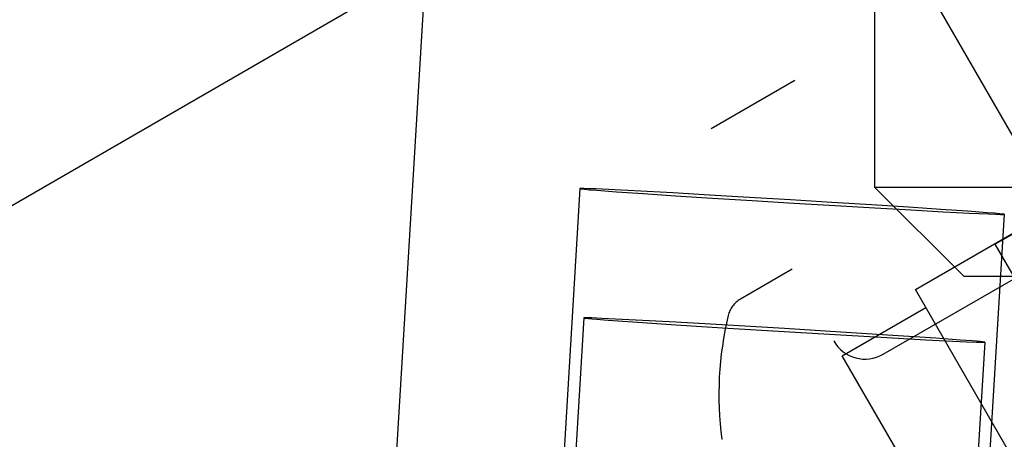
# Model space of a CAD drawing. Header units: inches. Extents: x 0 to 224, y 0 to 145.
# Tile 99 of 125: x 183.041 to 183.806, y 84.408 to 84.733. Entities that reach past the tile are written whole.
import ezdxf

# ---------------------------------------------------------------- set-up
doc = ezdxf.new("R2010")
doc.units = ezdxf.units.IN
doc.header["$LTSCALE"] = 12.302632
doc.header["$MEASUREMENT"] = 0
doc.linetypes.add('HIDDEN', pattern=[0.2, 0.1, -0.1])
doc.layers.add('02___PRT_ALL_AXES', color=7, linetype='CONTINUOUS')
doc.layers.add('DEFAULT_2', color=8, linetype='HIDDEN')

msp = doc.modelspace()

# ---------------------------------------------------------------- linework, layer by layer
at = {"layer": '02___PRT_ALL_AXES', "color": 8, "linetype": 'HIDDEN'}
for p, q in [((183.37666, 85.11068), (183.31163, 84.03622)), ((183.73671, 84.52399), (183.84497, 84.58649)), ((183.79845, 84.55906), (183.84522, 84.58606)), ((183.79845, 84.55906), (183.92295, 84.34342)), ((183.94746, 84.15897), (183.73672, 84.52398)), ((183.67976, 84.47263), (183.74471, 84.51013)), ((183.47907, 84.50194), (182.75419, 72.52417)), ((183.49317, 84.50156), (183.4854, 84.50188)), ((183.50383, 84.50105), (183.49317, 84.50156)), ((183.49809, 84.50025), (183.51706, 84.49891)), ((183.52473, 84.49997), (183.50383, 84.50105)), ((183.51706, 84.49891), (183.55055, 84.49667)), ((183.55066, 84.49856), (183.52473, 84.49997)), ((183.55055, 84.49667), (183.59085, 84.4941)), ((183.59098, 84.49625), (183.55066, 84.49856)), ((183.59085, 84.4941), (183.63472, 84.4914)), ((183.63486, 84.49364), (183.59098, 84.49625)), ((183.63472, 84.4914), (183.67859, 84.48879)), ((183.67872, 84.49094), (183.63486, 84.49364)), ((183.67859, 84.48879), (183.71892, 84.48648)), ((183.71903, 84.48837), (183.67872, 84.49094)), ((183.71892, 84.48648), (183.74485, 84.48506)), ((183.75252, 84.48613), (183.71903, 84.48837)), ((183.7905, 84.4831), (183.06562, 72.50532)), ((183.74485, 84.48506), (183.76575, 84.48399)), ((183.77149, 84.48479), (183.75252, 84.48613)), ((183.76575, 84.48399), (183.7764, 84.48348)), ((183.7764, 84.48348), (183.78418, 84.48316)), ((183.88251, 84.12147), (183.67977, 84.47263))]:
    msp.add_line(p, q, dxfattribs=at)
for points in [[(183.4854, 84.50188), (183.48265, 84.50197), (183.48067, 84.50201), (183.47948, 84.502), (183.47907, 84.50194)], [(183.47907, 84.50194), (183.47947, 84.50184), (183.48065, 84.50169), (183.48262, 84.50149), (183.48536, 84.50125), (183.48887, 84.50096), (183.49809, 84.50025)], [(183.7905, 84.4831), (183.79011, 84.4832), (183.78893, 84.48335), (183.78696, 84.48355), (183.78422, 84.48379), (183.78071, 84.48408), (183.77149, 84.48479)], [(183.78418, 84.48316), (183.78693, 84.48307), (183.78891, 84.48303), (183.7901, 84.48304), (183.7905, 84.4831)]]:
    msp.add_lwpolyline(points, dxfattribs=at)
at = {"layer": 'DEFAULT_2', "color": 8, "linetype": 'HIDDEN'}
for p, q in [((183.70517, 84.60323), (183.70517, 86.24973)), ((184.11122, 84.12533), (183.22122, 85.66686)), ((184.54246, 83.12839), (183.11296, 85.60436)), ((182.88345, 84.5019), (183.62814, 84.93185)), ((183.57801, 84.64887), (183.64296, 84.68637)), ((184.47751, 83.09089), (183.57801, 84.64887)), ((183.47613, 84.6023), (183.44079, 84.01838)), ((183.50317, 84.60132), (183.48818, 84.60202)), ((183.52346, 84.60027), (183.50317, 84.60132)), ((183.77417, 84.53423), (183.70517, 84.60323)), ((184.30517, 84.60323), (183.70517, 84.60323)), ((183.50461, 84.59991), (183.52529, 84.59848)), ((183.54825, 84.59892), (183.52346, 84.60027)), ((183.52529, 84.59848), (183.55041, 84.59681)), ((183.57661, 84.59732), (183.54825, 84.59892)), ((183.55041, 84.59681), (183.579, 84.59497)), ((183.60743, 84.59552), (183.57661, 84.59732)), ((183.579, 84.59497), (183.60997, 84.59303)), ((183.63953, 84.5936), (183.60743, 84.59552)), ((183.67169, 84.59163), (183.63953, 84.5936)), ((183.71168, 84.47374), (183.92542, 84.59714)), ((183.60997, 84.59303), (183.64213, 84.59107)), ((183.64213, 84.59107), (183.67423, 84.58915)), ((183.70266, 84.58969), (183.67169, 84.59163)), ((183.67423, 84.58915), (183.70505, 84.58735)), ((183.73125, 84.58786), (183.70266, 84.58969)), ((183.70505, 84.58735), (183.73341, 84.58575)), ((183.75637, 84.58619), (183.73125, 84.58786)), ((183.77705, 84.58476), (183.75637, 84.58619)), ((183.73341, 84.58575), (183.7582, 84.5844)), ((183.7582, 84.5844), (183.77849, 84.58335)), ((183.80553, 84.58237), (183.77019, 83.99845)), ((183.77849, 84.58335), (183.79348, 84.58265)), ((183.64101, 84.53975), (183.6007, 84.51648)), ((183.77417, 84.53423), (184.23617, 84.53423)), ((183.5868, 84.40773), (183.58634, 84.40773))]:
    msp.add_line(p, q, dxfattribs=at)
for points in [[(183.48818, 84.60202), (183.48286, 84.60223), (183.47905, 84.60235), (183.47681, 84.60237), (183.47613, 84.6023)], [(183.47614, 84.60229), (183.47707, 84.60212), (183.47955, 84.60185), (183.48361, 84.60149), (183.48917, 84.60105), (183.50461, 84.59991)], [(183.80552, 84.58238), (183.80459, 84.58255), (183.80211, 84.58282), (183.79805, 84.58317), (183.79249, 84.58362), (183.77705, 84.58476)], [(183.79348, 84.58265), (183.7988, 84.58244), (183.80261, 84.58232), (183.80485, 84.5823), (183.80553, 84.58237)]]:
    msp.add_lwpolyline(points, dxfattribs=at)
for centre, radius, start, end in [((183.6107, 84.49916), 0.02, 120, 166.4862), ((183.84582, 84.44265), 0.26182, 166.4862, 187.66431), ((183.69758, 84.49817), 0.0282, 210, 300)]:
    msp.add_arc(centre, radius, start, end, dxfattribs=at)

doc.saveas('drawing.dxf')
